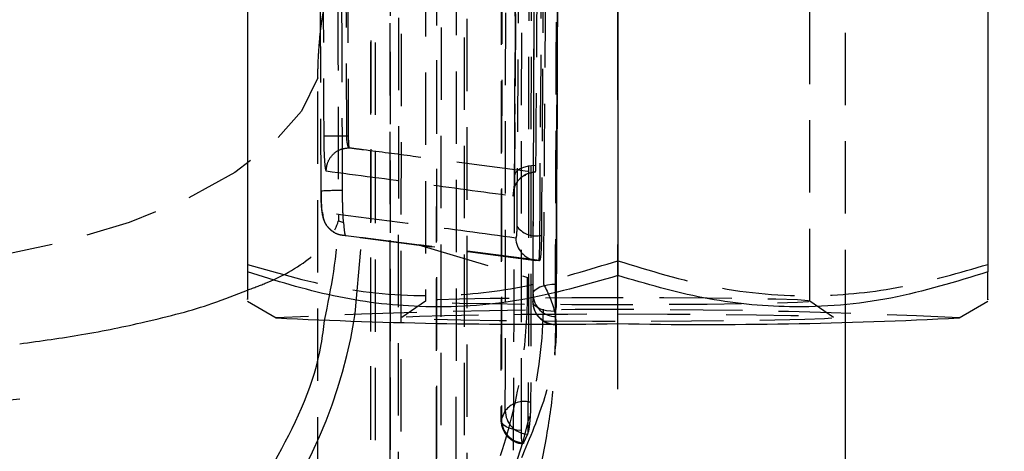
# Model space of a CAD drawing. Extents: x 33 to 413, y 8 to 289.
# Tile 17 of 23: x 297.29 to 314.58, y 246.47 to 254.04. Entities that reach past the tile are written whole.
import ezdxf

# ---------------------------------------------------------------- set-up
doc = ezdxf.new("R2010")
doc.units = 0
doc.linetypes.add('CENTERX2', pattern=[20.32, 12.7, -2.54, 2.54, -2.54])
doc.linetypes.add('HIDDEN', pattern=[1.905, 1.27, -0.635])
doc.layers.get('0').update_dxf_attribs({"linetype": 'CONTINUOUS'})
doc.styles.add('SLDTEXTSTYLE0', font='TXT', dxfattribs={"width": 0.75})
doc.dimstyles.new('SLDDIMSTYLE2', dxfattribs={"dimtxt": 3.5, "dimasz": 3.302, "dimexe": 0, "dimexo": 0.0625, "dimgap": 0.875, "dimtad": 1, "dimdec": 0, "dimrnd": 1e-09, "dimzin": 12, "dimtxsty": 'SLDTEXTSTYLE0', "dimsah": 1, "dimcen": 0.09, "dimazin": 3, "dimtfac": 1, "dimtdec": 0, "dimtofl": 0, "dimtmove": 0, "dimatfit": 3, "dimtolj": 1, "dimtzin": 12})

# ---------------------------------------------------------------- blocks, each defined once
blk = doc.blocks.new('_D_13')
at = {"color": 7, "linetype": 'CONTINUOUS'}
for p, q in [((309.589, 263.248), (328.039, 263.248)), ((327.039, 263.248), (327.039, 136.283)), ((289.789, 136.283), (328.039, 136.283))]:
    blk.add_line(p, q, dxfattribs=at)
for points in [[(327.039, 263.248), (326.531, 259.946), (327.547, 259.946)], [(327.039, 136.283), (327.547, 139.585), (326.531, 139.585)]]:
    blk.add_solid(points, dxfattribs=at)
at = {"color": 7, "linetype": 'CONTINUOUS', "insert": (322.528, 190.106, 32.154), "char_height": 3.5, "attachment_point": 1, "rotation": 90, "style": 'SLDTEXTSTYLE0'}
blk.add_mtext('127', dxfattribs=at)

msp = doc.modelspace()

# ---------------------------------------------------------------- linework, layer by layer
at = {"color": 7, "linetype": 'HIDDEN'}
for p, q in [((303.7893, 278.7456), (303.7893, 248.7346)), ((306.0689, 265.5766), (305.9759, 251.3107)), ((302.5806, 251.0346), (302.5377, 265.3884)), ((306.2809, 264.8204), (306.2608, 247.3365)), ((303.032, 252.0034), (302.9913, 264.4347)), ((303.0158, 264.4347), (303.0584, 252.0034)), ((305.7549, 264.3952), (305.7389, 247.0052)), ((305.0981, 261.354), (305.0915, 245.1693)), ((305.1438, 245.1693), (305.1504, 261.354)), ((304.6893, 245.0182), (304.6959, 261.2029)), ((304.6086, 260.9287), (304.602, 244.8378)), ((304.6124, 260.9527), (304.6058, 244.8618)), ((304.9552, 260.7552), (304.9486, 244.6643)), ((303.9405, 257.8876), (303.9344, 243.0021)), ((303.9866, 243.0021), (303.9927, 257.8876)), ((303.5322, 242.851), (303.5383, 257.7365)), ((303.4509, 257.4623), (303.4449, 242.6706)), ((303.4547, 257.4863), (303.4487, 242.6945)), ((303.7975, 257.2888), (303.7915, 242.4971)), ((311.7893, 248.7346), (311.7893, 255.3117)), ((304.4143, 255.0207), (304.4143, 249.1036)), ((311.1643, 249.1036), (311.1643, 255.0207)), ((306.7323, 254.6647), (306.7112, 249.4021)), ((302.5251, 240.0834), (302.5251, 253.0245)), ((303.032, 252.0034), (303.032, 252.0034)), ((303.032, 252.0034), (303.0584, 252.0034)), ((303.0717, 251.7974), (303.073, 251.7962)), ((302.885, 250.5116), (302.975, 250.4845)), ((303.2682, 250.2188), (306.3489, 249.816)), ((303.2986, 250.2203), (303.3194, 250.2177)), ((303.3194, 250.2177), (304.2926, 250.093)), ((306.4221, 250.2549), (306.4501, 250.2549)), ((304.2926, 250.093), (306.2056, 249.5191)), ((306.4048, 249.8153), (306.4138, 249.8153)), ((306.405, 249.8153), (306.4143, 249.8153)), ((306.7052, 248.5382), (306.7089, 249.3608)), ((306.709, 248.9928), (306.709, 249.4021)), ((306.709, 249.4021), (306.7112, 249.4021)), ((304.4153, 249.1051), (303.9999, 248.8143)), ((311.5787, 248.8143), (311.1632, 249.1051)), ((306.2191, 246.8072), (306.2191, 247.3365)), ((306.2191, 247.3365), (306.2608, 247.3365)), ((306.2077, 246.7691), (306.1376, 246.6127)), ((306.2191, 246.8072), (306.2077, 246.7691))]:
    msp.add_line(p, q, dxfattribs=at)
at = {"color": 179, "linetype": 'CENTERX2'}
msp.add_line((307.7893, 151.0352), (307.7893, 270.0352), dxfattribs=at)
at = {"color": 7, "linetype": 'CONTINUOUS'}
for p, q in [((301.2893, 254.3771), (301.2893, 249.6163)), ((307.7893, 254.3116), (307.7893, 249.5508)), ((314.2893, 254.3771), (314.2893, 249.6163)), ((301.2893, 249.0996), (301.792, 248.8095)), ((313.7865, 248.8095), (314.2893, 249.0996)), ((303.7893, 248.7346), (303.7893, 135.7674)), ((311.7893, 135.7674), (311.7893, 248.7346))]:
    msp.add_line(p, q, dxfattribs=at)
at = {"color": 7, "linetype": 'HIDDEN', "flags": 128}
for points in [[(306.2371, 264.8204), (306.2286, 256.0361), (306.2191, 247.3365)], [(305.8155, 247.181), (305.8164, 247.9135), (305.8197, 250.8435), (305.8318, 262.5634), (305.8338, 264.6657)], [(305.7614, 264.4168), (305.7608, 263.6843), (305.7586, 260.7543), (305.7485, 249.0343), (305.7466, 247.0258)], [(306.0978, 246.8311), (306.0984, 247.5608), (306.1007, 250.4906), (306.1087, 262.21), (306.1099, 264.2213)], [(302.5251, 253.0245), (302.2343, 252.4404), (301.7446, 251.8819), (301.0671, 251.3617), (300.2173, 250.8916), (299.2143, 250.4823), (298.0809, 250.143), (296.843, 249.8815), (295.5287, 249.7038), (294.1677, 249.6138)], [(306.3534, 251.4827), (306.2751, 251.4773), (306.2009, 251.4654), (306.1337, 251.4475), (306.0761, 251.4242), (306.0303, 251.3964), (305.9979, 251.3653), (305.9804, 251.332), (305.9782, 251.2977)], [(303.0101, 250.2569), (303.0622, 250.2503), (303.2986, 250.2203)], [(303.1588, 248.7461), (303.1822, 248.8842), (303.2986, 250.2203)], [(303.3194, 250.2177), (305.3456, 249.9552), (306.4048, 249.8153)], [(306.4138, 249.8153), (304.7153, 250.0382), (304.2926, 250.093)], [(306.303, 249.2296), (306.3114, 249.2636), (306.3348, 249.2961), (306.3725, 249.326), (306.4231, 249.3522), (306.4844, 249.3736), (306.5544, 249.3894), (306.6302, 249.399), (306.709, 249.4021)], [(307.7893, 249.1625), (306.9816, 249.1608), (306.2208, 249.1558), (305.5512, 249.1477), (305.0117, 249.1371), (304.6336, 249.1245), (304.4389, 249.1107), (304.4389, 249.0965), (304.6336, 249.0827), (305.0117, 249.0701), (305.5512, 249.0595), (306.2208, 249.0515), (306.9816, 249.0464), (307.7893, 249.0447), (308.597, 249.0464), (309.3577, 249.0515), (310.0273, 249.0595), (310.5668, 249.0701), (310.945, 249.0827), (311.1397, 249.0965), (311.1397, 249.1107), (310.945, 249.1245), (310.5668, 249.1371), (310.0273, 249.1477), (309.3577, 249.1558), (308.597, 249.1608), (307.7893, 249.1625)], [(306.6952, 248.9201), (306.6163, 248.9243), (306.5407, 248.9351), (306.4713, 248.952), (306.4107, 248.9743), (306.3613, 249.0014), (306.325, 249.032), (306.3031, 249.065), (306.2966, 249.0992)], [(307.7893, 248.8788), (308.6634, 248.877), (309.4905, 248.8718), (310.2258, 248.8633), (310.8298, 248.8522), (311.2698, 248.8389), (311.5223, 248.8242), (311.5734, 248.8088), (311.4206, 248.7937), (311.072, 248.7796), (310.5464, 248.7673), (309.8722, 248.7574), (309.0857, 248.7505), (308.2293, 248.747), (307.3492, 248.747), (306.4928, 248.7505), (305.7063, 248.7574), (305.0321, 248.7673), (304.5065, 248.7796), (304.158, 248.7937), (304.0051, 248.8088), (304.0563, 248.8242), (304.3087, 248.8389), (304.7488, 248.8522), (305.3527, 248.8633), (306.0881, 248.8718), (306.9151, 248.877), (307.7893, 248.8788)], [(306.0978, 246.8311), (306.0208, 246.8388), (305.9486, 246.8528), (305.884, 246.8725), (305.8296, 246.8973), (305.7873, 246.9262), (305.7587, 246.9581), (305.745, 246.9917), (305.7466, 247.0258)]]:
    msp.add_lwpolyline(points, dxfattribs=at)
at = {"color": 7, "linetype": 'HIDDEN'}
for centre, radius, start, end in [((302.8723, 246.4021), 4.6418, 88.95134, 93.60364), ((306.3499, 250.6567), 0.4082, 215.40333, 280.18906), ((306.4051, 250.2205), 0.4053, 181.34403, 262.14875), ((297.3327, 249.1987), 9.1587, 314.82673, 1.21302), ((306.7049, 249.2323), 0.4019, 180.37511, 270.25645), ((307.7893, 125.8163), 123.1393, 87.208418, 92.791582), ((306.7025, 249.0952), 0.406, 179.77804, 269.41696), ((306.6992, 249.1013), 0.4026, 180.29955, 270.06216), ((296.4649, 254.8886), 7.5456, 269.13829, 276.272), ((306.1482, 246.9192), 0.4233, 80.36007, 141.79468), ((306.2263, 247.1795), 0.4108, 179.78402, 267.40252), ((306.1497, 247.0048), 0.406, 179.94534, 266.53597), ((306.1581, 247.0237), 0.4115, 179.71112, 267.14254)]:
    msp.add_arc(centre, radius, start, end, dxfattribs=at)
at = {"color": 7, "linetype": 'CONTINUOUS'}
for centre, radius, start, end in [((306.3386, 340.1751), 91.4787, 267.151197, 270.908665), ((309.3648, 332.8047), 84.1115, 268.926712, 273.013425)]:
    msp.add_arc(centre, radius, start, end, dxfattribs=at)
at = {"color": 8, "linetype": 'CONTINUOUS'}
msp.add_arc((294.1522, 250.3397), 9.1466, 290.05853, 349.96571, dxfattribs=at)
at = {"color": 7, "linetype": 'HIDDEN'}
for points, knots in [([(306.4893, 249.3926), (306.4949, 250.219), (306.5186, 253.7776), (306.5565, 259.8523), (306.5858, 265.1012), (306.5999, 267.617)], [0, 0, 0, 0, 0.136056, 0.5859231, 1, 1, 1, 1]), ([(306.7104, 249.7049), (306.7211, 252.0431), (306.7483, 257.9607), (306.7679, 263.8547), (306.7797, 267.4197)], [0, 0, 0, 0, 0.3951347, 1, 1, 1, 1]), ([(306.7746, 267.1558), (306.7639, 264.0265), (306.7518, 260.4977), (306.7297, 254.5798), (306.7185, 251.7912), (306.709, 249.4021)], [0, 0, 0, 0, 0.5287946, 0.596283, 1, 1, 1, 1]), ([(306.303, 249.2296), (306.304, 249.4738), (306.309, 250.6947), (306.3294, 255.8227), (306.3502, 261.4966), (306.366, 266.1938), (306.3686, 266.9841)], [0, 0, 0, 0, 0.0412603, 0.2063008, 0.8664632, 1, 1, 1, 1]), ([(306.3588, 266.8671), (306.3581, 266.6229), (306.3542, 265.402), (306.3376, 260.2741), (306.3177, 254.5957), (306.2996, 249.8939), (306.2966, 249.0992)], [0, 0, 0, 0, 0.041229, 0.2061452, 0.8658099, 1, 1, 1, 1]), ([(306.1184, 266.6799), (306.1027, 263.9699), (306.0712, 258.55), (306.0351, 253.1301), (306.0171, 250.4202)], [0, 0, 0, 0, 0.500012, 1, 1, 1, 1]), ([(306.6952, 248.9201), (306.6961, 249.1629), (306.7007, 250.3825), (306.7193, 255.5088), (306.7383, 261.1883), (306.7527, 265.8912), (306.7551, 266.6873)], [0, 0, 0, 0, 0.0410064, 0.2059205, 0.8655766, 1, 1, 1, 1]), ([(306.4221, 250.2549), (306.4401, 252.9648), (306.4762, 258.3846), (306.5078, 263.8044), (306.5235, 266.5143)], [0, 0, 0, 0, 0.5, 1, 1, 1, 1]), ([(306.5494, 266.5143), (306.5339, 263.8044), (306.5031, 258.3846), (306.4678, 252.9648), (306.4501, 250.2549)], [0, 0, 0, 0, 0.4999998, 1, 1, 1, 1]), ([(302.8488, 265.8499), (302.8545, 263.2572), (302.8659, 258.1444), (302.8787, 253.0316), (302.885, 250.5116)], [0, 0, 0, 0, 0.5070976, 1, 1, 1, 1]), ([(306.3534, 251.4827), (306.3551, 251.7269), (306.3638, 252.9477), (306.3972, 257.7025), (306.4257, 262.213), (306.448, 265.7469)], [0, 0, 0, 0, 0.0513526, 0.2567631, 1, 1, 1, 1]), ([(305.9782, 251.2977), (305.9945, 253.6755), (306.0271, 258.4312), (306.0561, 263.1868), (306.0705, 265.5647)], [0, 0, 0, 0, 0.4999837, 1, 1, 1, 1]), ([(302.9573, 251.043), (302.9564, 251.3137), (302.9524, 252.6668), (302.9383, 257.4515), (302.9262, 261.9656), (302.9171, 265.3971)], [0, 0, 0, 0, 0.0565615, 0.2828077, 1, 1, 1, 1]), ([(306.0246, 264.8991), (306.0216, 264.0372), (306.0077, 260.1522), (305.984, 253.8613), (305.9615, 248.4269), (305.9516, 246.0208)], [0, 0, 0, 0, 0.1370792, 0.6179386, 1, 1, 1, 1]), ([(302.5861, 264.4397), (302.5869, 264.1691), (302.5911, 262.8159), (302.604, 258.6716), (302.6173, 254.7979), (302.6269, 252.0068)], [0, 0, 0, 0, 0.0653014, 0.3265071, 1, 1, 1, 1]), ([(302.5251, 253.0245), (302.5253, 253.0613), (302.5261, 253.2), (302.5369, 253.4655), (302.5613, 253.7632), (302.5944, 254.0365), (302.6289, 254.2381), (302.6549, 254.3303), (302.6647, 254.365)], [0, 0, 0, 0, 0.0760425, 0.2869516, 0.4978095, 0.6404233, 0.8648342, 1, 1, 1, 1]), ([(302.6269, 252.0068), (302.6272, 251.9699), (302.628, 251.8645), (302.6329, 251.6973), (302.6421, 251.5391), (302.654, 251.4298), (302.6639, 251.3916), (302.6696, 251.3888), (302.6706, 251.3883)], [0, 0, 0, 0, 0.1152015, 0.3296824, 0.5441694, 0.7380592, 0.9527146, 1, 1, 1, 1]), ([(302.6269, 252.0068), (302.6286, 252.0066), (302.6356, 252.0057), (302.6786, 252.0045), (302.7734, 252.0035), (302.8951, 252.0031), (302.9863, 252.0033), (303.032, 252.0034)], [0, 0, 0, 0, 0.0815228, 0.3269482, 0.5512996, 0.7756492, 1, 1, 1, 1]), ([(303.0717, 251.7974), (303.0674, 251.8016), (303.0589, 251.8099), (303.0472, 251.8469), (303.038, 251.8996), (303.0331, 251.9559), (303.0323, 251.9912), (303.032, 252.0034)], [0, 0, 0, 0, 0.2153396, 0.4226818, 0.6514712, 0.8797089, 1, 1, 1, 1]), ([(303.0584, 252.0034), (303.0586, 251.9802), (303.0592, 251.9339), (303.0618, 251.8719), (303.0655, 251.8249), (303.069, 251.803), (303.0711, 251.7985), (303.0717, 251.7974)], [0, 0, 0, 0, 0.2297658, 0.4595428, 0.6889844, 0.9178229, 1, 1, 1, 1]), ([(302.6706, 251.3883), (302.6765, 251.4416), (302.6883, 251.5484), (302.7818, 251.6833), (302.9152, 251.7772), (303.0207, 251.7899), (303.073, 251.7962)], [0, 0, 0, 0, 0.2510063, 0.5020124, 0.7530187, 1, 1, 1, 1]), ([(303.073, 251.7962), (303.0846, 251.7947), (303.169, 251.7839), (303.5444, 251.7356), (304.6242, 251.5958), (305.6291, 251.4623), (306.3438, 251.3673)], [0, 0, 0, 0, 0.01064376, 0.07726344, 0.3437422, 1, 1, 1, 1]), ([(302.6706, 251.3883), (303.2179, 251.3164), (304.3124, 251.1726), (305.404, 251.0252), (305.9497, 250.9514)], [0, 0, 0, 0, 0.5000001, 1, 1, 1, 1]), ([(306.3438, 251.3673), (306.2937, 251.3605), (306.1899, 251.3463), (306.0578, 251.2518), (305.9646, 251.1139), (305.9547, 251.0056), (305.9497, 250.9514)], [0, 0, 0, 0, 0.2373832, 0.491589, 0.745795, 1, 1, 1, 1]), ([(306.3438, 251.3673), (306.3453, 251.3693), (306.3482, 251.3733), (306.3515, 251.4077), (306.353, 251.4484), (306.3533, 251.4756), (306.3534, 251.4827)], [0, 0, 0, 0, 0.2881132, 0.5968195, 0.8955644, 1, 1, 1, 1]), ([(305.9497, 250.9514), (305.9513, 250.9521), (305.9574, 250.9547), (305.9668, 251.0018), (305.9754, 251.1203), (305.9773, 251.2385), (305.9782, 251.2977)], [0, 0, 0, 0, 0.1050529, 0.402916, 0.7006343, 1, 1, 1, 1]), ([(305.9769, 251.3103), (305.9767, 251.2862), (305.9762, 251.2079), (305.9726, 251.1229), (305.9683, 251.07), (305.9667, 251.0593), (305.9679, 251.0675), (305.9737, 251.0912), (305.9915, 251.1422), (306.0411, 251.2243), (306.1077, 251.2954), (306.1643, 251.3154), (306.1767, 251.3198)], [0, 0, 0, 0, 0.0917663, 0.2977733, 0.4261024, 0.5034867, 0.560397, 0.61098, 0.6730254, 0.7899326, 0.95402, 1, 1, 1, 1]), ([(302.5796, 251.0351), (302.5796, 251.0327), (302.5798, 250.9777), (302.5817, 250.8664), (302.5907, 250.7132), (302.5981, 250.6211), (302.6348, 250.4975), (302.6964, 250.3915), (302.7689, 250.3409), (302.8056, 250.3152)], [0, 0, 0, 0, 0.0080711, 0.1828585, 0.3680012, 0.5936759, 0.704575, 0.8501579, 1, 1, 1, 1]), ([(302.607, 250.6611), (302.6051, 250.6631), (302.6005, 250.6683), (302.5933, 250.7135), (302.5866, 250.7983), (302.5818, 250.91), (302.581, 250.9934), (302.5806, 251.0346)], [0, 0, 0, 0, 0.1406316, 0.3553174, 0.5699746, 0.7871384, 1, 1, 1, 1]), ([(302.975, 250.4845), (302.9718, 250.5354), (302.9645, 250.6525), (302.9587, 250.8519), (302.9576, 250.9909), (302.9573, 251.043)], [0, 0, 0, 0, 0.3243249, 0.7465319, 1, 1, 1, 1]), ([(301.2893, 249.2977), (301.4024, 249.3393), (301.9358, 249.5357), (302.5485, 249.9448), (302.8349, 250.3176), (302.8846, 250.5099), (302.885, 250.5116)], [0, 0, 0, 0, 0.1154537, 0.5443169, 0.9960655, 1, 1, 1, 1]), ([(305.9999, 250.211), (305.4273, 250.288), (304.3719, 250.43), (303.2398, 250.5787), (302.681, 250.6514), (302.607, 250.6611)], [0, 0, 0, 0, 0.5070623, 0.9346842, 1, 1, 1, 1]), ([(302.607, 250.6611), (302.6088, 250.6331), (302.6137, 250.5583), (302.6615, 250.4442), (302.754, 250.3402), (302.8748, 250.2706), (302.9652, 250.2615), (303.0101, 250.2569)], [0, 0, 0, 0, 0.1327918, 0.3553212, 0.5712069, 0.7870923, 1, 1, 1, 1]), ([(302.6428, 248.7619), (302.7582, 249.337), (302.8748, 249.9183), (302.8849, 250.5053), (302.885, 250.5116)], [0, 0, 0, 0, 0.9892818, 1, 1, 1, 1]), ([(302.975, 250.4845), (302.9785, 250.4395), (302.9865, 250.338), (302.9983, 250.268), (303.0071, 250.2597), (303.0101, 250.2569)], [0, 0, 0, 0, 0.3449917, 0.778733, 1, 1, 1, 1]), ([(306.0171, 250.4202), (306.017, 250.407), (306.0165, 250.3573), (306.0138, 250.2847), (306.0079, 250.2221), (306.0025, 250.2147), (305.9999, 250.211)], [0, 0, 0, 0, 0.1072231, 0.4047648, 0.7023408, 1, 1, 1, 1]), ([(306.4048, 249.8153), (306.4075, 249.8231), (306.4129, 249.8387), (306.4188, 249.9696), (306.4213, 250.1245), (306.4221, 250.226), (306.4221, 250.2549), (306.4221, 250.2549)], [0, 0, 0, 0, 0.297772, 0.595396, 0.8928355, 0.9999321, 1, 1, 1, 1]), ([(306.4501, 250.2549), (306.449, 250.1801), (306.4467, 250.0305), (306.4357, 249.88), (306.4238, 249.8195), (306.4159, 249.8162), (306.4138, 249.8153)], [0, 0, 0, 0, 0.2971959, 0.5943834, 0.8918066, 1, 1, 1, 1]), ([(301.2893, 249.7473), (301.8534, 249.5853), (302.994, 249.2578), (304.6838, 249.1509), (306.2992, 249.3491), (307.2896, 249.6573), (307.7893, 249.8128)], [0, 0, 0, 0, 0.2646024, 0.5349423, 0.7653404, 1, 1, 1, 1]), ([(307.7893, 249.8128), (308.3534, 249.6394), (309.494, 249.289), (311.1838, 249.1479), (312.7992, 249.3137), (313.7896, 249.6019), (314.2893, 249.7473)], [0, 0, 0, 0, 0.2646023, 0.5349422, 0.7653403, 1, 1, 1, 1]), ([(303.7893, 243.1542), (304.0018, 243.383), (304.5638, 243.988), (305.2511, 245.1493), (305.8369, 246.5772), (306.1506, 248.0024), (306.2149, 248.9928), (306.2065, 249.4687), (306.2056, 249.5191)], [0, 0, 0, 0, 0.134053, 0.3545146, 0.5749839, 0.7954532, 0.9783208, 1, 1, 1, 1]), ([(306.4893, 249.3926), (306.5684, 249.238), (306.7265, 248.9286), (306.7099, 248.2107), (306.5106, 247.3203), (306.1887, 246.5617), (306.0278, 246.1824)], [0, 0, 0, 0, 0.2476834, 0.4953597, 0.7476814, 1, 1, 1, 1]), ([(306.7112, 249.4021), (306.711, 249.3589), (306.7107, 249.2727), (306.71, 249.133), (306.7094, 249.0412), (306.709, 248.9982), (306.709, 248.9928)], [0, 0, 0, 0, 0.31799921, 0.63599836, 0.95399555, 1, 1, 1, 1]), ([(306.6966, 248.7103), (306.6962, 248.7291), (306.6953, 248.7667), (306.695, 248.8498), (306.6952, 248.905), (306.6952, 248.9201)], [0, 0, 0, 0, 0.4209992, 0.8419742, 1, 1, 1, 1]), ([(306.6996, 248.6987), (306.6992, 248.6921), (306.6987, 248.6851), (306.6984, 248.6899), (306.6983, 248.6902)], [0, 0, 0, 0, 0.92969112, 1, 1, 1, 1]), ([(305.1681, 242.6904), (305.3478, 243.0709), (305.6751, 243.7637), (306.0627, 244.8104), (306.3538, 245.7881), (306.5566, 246.7527), (306.6828, 247.6551), (306.694, 248.2783), (306.6987, 248.5427)], [0, 0, 0, 0, 0.2435831, 0.4435001, 0.6136677, 0.7632229, 0.8995432, 1, 1, 1, 1]), ([(306.2608, 247.3365), (306.2603, 247.2936), (306.2593, 247.2078), (306.2517, 247.0685), (306.2406, 246.9414), (306.2289, 246.8546), (306.2215, 246.8188), (306.2191, 246.8072)], [0, 0, 0, 0, 0.2223626, 0.4447061, 0.6676132, 0.8917231, 1, 1, 1, 1]), ([(305.7466, 247.0258), (305.7595, 247.0543), (305.7831, 247.106), (305.8055, 247.1577), (305.8155, 247.181)], [0, 0, 0, 0, 0.5501873, 1, 1, 1, 1]), ([(306.1189, 246.6051), (306.1147, 246.6171), (306.1063, 246.641), (306.0991, 246.7247), (306.0982, 246.7975), (306.0978, 246.8311)], [0, 0, 0, 0, 0.35048839, 0.70100086, 1, 1, 1, 1]), ([(306.1376, 246.6127), (306.1363, 246.61), (306.1321, 246.6013), (306.1284, 246.6037), (306.1258, 246.6053)], [0, 0, 0, 0, 0.3193571, 1, 1, 1, 1])]:
    msp.add_open_spline(points, degree=3, knots=knots, dxfattribs=at)
at = {"color": 7, "linetype": 'CONTINUOUS'}
for points, knots in [([(307.7893, 249.5508), (307.2251, 249.3888), (306.0846, 249.0614), (304.3947, 248.9544), (302.7793, 249.1527), (301.789, 249.4608), (301.2893, 249.6163)], [0, 0, 0, 0, 0.2646023, 0.5349423, 0.7653404, 1, 1, 1, 1]), ([(301.2893, 249.6163), (301.2893, 249.552), (301.2893, 249.3305), (301.2893, 249.1038), (301.2893, 249.1328), (301.2893, 249.142)], [0, 0, 0, 0, 0.21775776, 0.74981276, 1, 1, 1, 1]), ([(314.2893, 249.6163), (313.7251, 249.4429), (312.5846, 249.0925), (310.8947, 248.9515), (309.2793, 249.1172), (308.289, 249.4054), (307.7893, 249.5508)], [0, 0, 0, 0, 0.264602, 0.5349419, 0.7653401, 1, 1, 1, 1]), ([(314.2893, 249.1397), (314.2893, 249.1307), (314.2893, 249.101), (314.2893, 249.3265), (314.2893, 249.552), (314.2893, 249.6163)], [0, 0, 0, 0, 0.2366069, 0.7822388, 1, 1, 1, 1])]:
    msp.add_open_spline(points, degree=3, knots=knots, dxfattribs=at)
at = {"color": 8, "linetype": 'CONTINUOUS'}
for points, knots in [([(297.2893, 248.3529), (297.6579, 248.4044), (298.4381, 248.5132), (299.5835, 248.7495), (300.585, 249.0117), (301.0897, 249.2166), (301.2893, 249.2977)], [0, 0, 0, 0, 0.22832984, 0.48322571, 0.7956383, 1, 1, 1, 1]), ([(297.2893, 242.2028), (297.3862, 242.2392), (297.9083, 242.4356), (298.7728, 242.9719), (299.9277, 243.8559), (300.9862, 245.0009), (301.9363, 246.5134), (302.5255, 247.7963), (302.6257, 248.6208), (302.6428, 248.7619)], [0, 0, 0, 0, 0.03461323, 0.18657127, 0.33854627, 0.52481433, 0.71111782, 0.95055098, 1, 1, 1, 1])]:
    msp.add_open_spline(points, degree=3, knots=knots, dxfattribs=at)

# ---------------------------------------------------------------- dimensions: what is measured, and where the dimension line sits
at = {"color": 7, "linetype": 'CONTINUOUS'}
dim = msp.add_linear_dim(base=(327.0393, 136.2834), p1=(308.5894, 263.248), p2=(288.7893, 136.2834), angle=90, dimstyle='SLDDIMSTYLE2', dxfattribs=at)
dim.commit()
dim.dimension.update_dxf_attribs({"geometry": '_D_13', "text_midpoint": (327.0393, 195.4071), "dimtype": 160})

doc.saveas('drawing.dxf')
